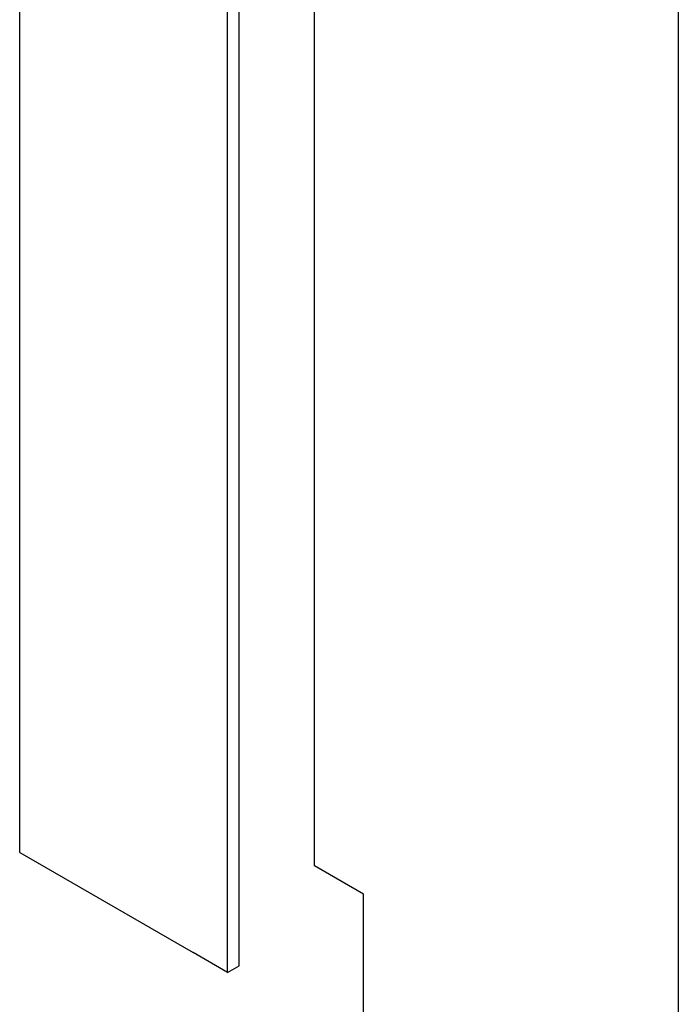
# Model space of a CAD drawing. Extents: x 0 to 594, y 0 to 420.
# Tile 18 of 35: x 217.37 to 225.43, y 228.59 to 240.65. Entities that reach past the tile are written whole.
import ezdxf

# ---------------------------------------------------------------- set-up
doc = ezdxf.new("R2010")
doc.units = 0
doc.header["$LTSCALE"] = 32.67
doc.layers.add('40000_ISO', color=7, linetype='CONTINUOUS')

msp = doc.modelspace()

# ---------------------------------------------------------------- linework, layer by layer
at = {"layer": '40000_ISO', "color": 7, "linetype": 'CONTINUOUS'}
for p, q in [((217.369, 230.449), (217.369, 274.458)), ((219.914, 228.979), (219.914, 272.988)), ((220.056, 229.061), (220.056, 273.07)), ((220.975, 230.285), (220.975, 270.621)), ((225.43, 268.049), (225.43, 227.713)), ((217.369, 230.449), (219.49, 229.224)), ((221.576, 229.938), (220.975, 230.285)), ((221.576, 227.407), (221.576, 229.938)), ((219.914, 228.979), (219.49, 229.224)), ((219.914, 228.979), (220.056, 229.061))]:
    msp.add_line(p, q, dxfattribs=at)

doc.saveas('drawing.dxf')
